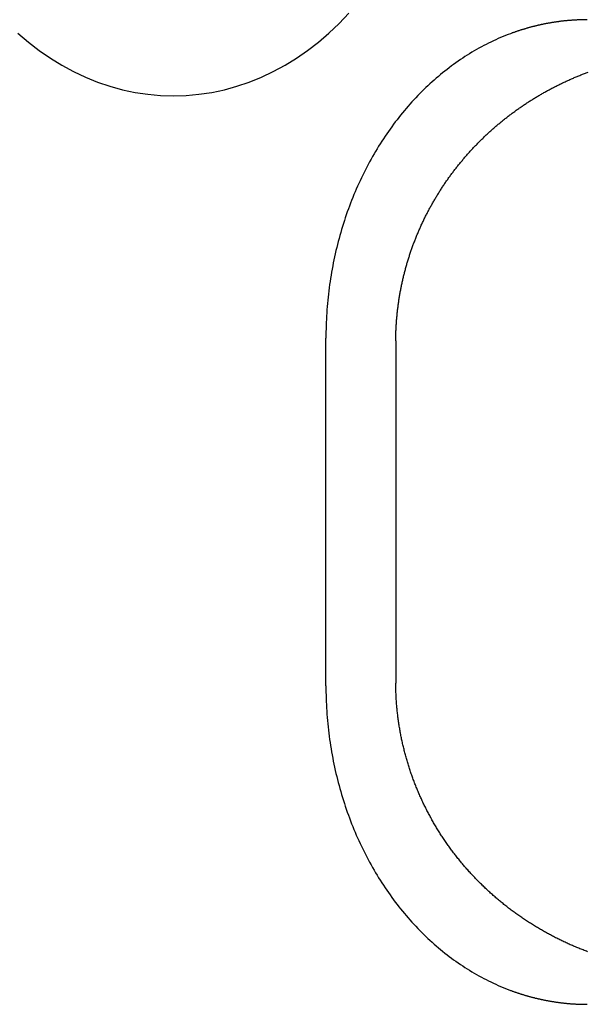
# Model space of a CAD drawing. Extents: x 637 to 3230, y 885 to 2745.
# Tile 83 of 151: x 2965 to 2975, y 1665 to 1682. Entities that reach past the tile are written whole.
import ezdxf

# ---------------------------------------------------------------- set-up
doc = ezdxf.new("R2010")
doc.units = 0
doc.layers.add('KF_GRAVIS_15_REAR', color=7, linetype='CONTINUOUS')

# ---------------------------------------------------------------- blocks, each defined once
blk = doc.blocks.new('KF_GRAVIS_15_REAR')
at = {"layer": 'KF_GRAVIS_15_REAR'}
for p, q in [((-51.23472, -583), (-51.23472, -577)), ((-50.02907, -577.10799), (-50.02907, -582.89201))]:
    blk.add_line(p, q, dxfattribs=at)
for points in [[(-56.5504, -571.731, 0), (-56.3696, -571.886, 0), (-56.1828, -572.031, 0), (-55.9904, -572.164, 0), (-55.7928, -572.285, 0), (-55.5907, -572.395, 0), (-55.3844, -572.492, 0), (-55.1744, -572.577, 0), (-54.9613, -572.649, 0), (-54.7455, -572.708, 0), (-54.5276, -572.754, 0), (-54.3082, -572.787, 0), (-54.0876, -572.807, 0), (-53.8666, -572.813, 0), (-53.6455, -572.807, 0), (-53.425, -572.787, 0), (-53.2055, -572.754, 0), (-52.9876, -572.708, 0), (-52.7719, -572.649, 0), (-52.5587, -572.577, 0), (-52.3488, -572.492, 0), (-52.1424, -572.395, 0), (-51.9403, -572.285, 0), (-51.7428, -572.164, 0), (-51.5504, -572.031, 0), (-51.3635, -571.886, 0), (-51.1827, -571.731, 0), (-51.0084, -571.565, 0), (-50.841, -571.389, 0)], [(-46.7232, -571.5, 0), (-46.7335, -571.5, 0), (-46.7437, -571.5, 0), (-46.754, -571.5, 0), (-46.7643, -571.5, 0), (-46.7746, -571.5, 0), (-46.7849, -571.501, 0), (-46.7952, -571.501, 0), (-46.8055, -571.501, 0), (-46.8158, -571.501, 0), (-46.8262, -571.501, 0), (-46.8365, -571.502, 0), (-46.8468, -571.502, 0), (-46.8572, -571.502, 0), (-46.8675, -571.503, 0), (-46.8779, -571.503, 0), (-46.8882, -571.504, 0), (-46.8986, -571.504, 0), (-46.909, -571.505, 0), (-46.9194, -571.505, 0), (-46.9298, -571.506, 0), (-46.9401, -571.506, 0), (-46.9505, -571.507, 0), (-46.9609, -571.508, 0), (-46.9714, -571.508, 0), (-46.9818, -571.509, 0), (-46.9922, -571.51, 0), (-47.0026, -571.511, 0), (-47.013, -571.511, 0), (-47.0235, -571.512, 0), (-47.0339, -571.513, 0), (-47.0443, -571.514, 0), (-47.0548, -571.515, 0), (-47.0652, -571.516, 0), (-47.0757, -571.517, 0), (-47.0861, -571.518, 0), (-47.0966, -571.519, 0), (-47.107, -571.52, 0), (-47.1175, -571.521, 0), (-47.128, -571.522, 0), (-47.1384, -571.523, 0), (-47.1489, -571.525, 0), (-47.1594, -571.526, 0), (-47.1699, -571.527, 0), (-47.1804, -571.528, 0), (-47.1908, -571.53, 0), (-47.2013, -571.531, 0), (-47.2118, -571.532, 0), (-47.2223, -571.534, 0), (-47.2328, -571.535, 0), (-47.2433, -571.537, 0), (-47.2538, -571.538, 0), (-47.2643, -571.54, 0), (-47.2748, -571.541, 0), (-47.2853, -571.543, 0), (-47.2958, -571.544, 0), (-47.3063, -571.546, 0), (-47.3168, -571.548, 0), (-47.3273, -571.549, 0), (-47.3378, -571.551, 0), (-47.3483, -571.553, 0), (-47.3588, -571.555, 0), (-47.3693, -571.557, 0), (-47.3798, -571.558, 0), (-47.3904, -571.56, 0), (-47.4009, -571.562, 0), (-47.4114, -571.564, 0), (-47.4219, -571.566, 0), (-47.4324, -571.568, 0), (-47.4429, -571.57, 0), (-47.4534, -571.572, 0), (-47.4639, -571.574, 0), (-47.4744, -571.576, 0), (-47.4849, -571.579, 0), (-47.4954, -571.581, 0), (-47.5059, -571.583, 0), (-47.5165, -571.585, 0), (-47.527, -571.588, 0), (-47.5375, -571.59, 0), (-47.548, -571.592, 0), (-47.5585, -571.595, 0), (-47.569, -571.597, 0), (-47.5795, -571.599, 0), (-47.5899, -571.602, 0), (-47.6004, -571.604, 0), (-47.6109, -571.607, 0), (-47.6214, -571.609, 0), (-47.6319, -571.612, 0), (-47.6424, -571.615, 0), (-47.6529, -571.617, 0), (-47.6633, -571.62, 0), (-47.6738, -571.623, 0), (-47.6843, -571.625, 0), (-47.6948, -571.628, 0), (-47.7052, -571.631, 0), (-47.7157, -571.634, 0), (-47.7261, -571.637, 0), (-47.7366, -571.64, 0), (-47.7471, -571.643, 0), (-47.7575, -571.645, 0), (-47.7679, -571.648, 0), (-47.7784, -571.651, 0), (-47.7888, -571.655, 0), (-47.7993, -571.658, 0), (-47.8097, -571.661, 0), (-47.8201, -571.664, 0), (-47.8305, -571.667, 0), (-47.8409, -571.67, 0), (-47.8514, -571.673, 0), (-47.8618, -571.677, 0), (-47.8722, -571.68, 0), (-47.8826, -571.683, 0), (-47.8929, -571.687, 0), (-47.9033, -571.69, 0), (-47.9137, -571.694, 0), (-47.9241, -571.697, 0), (-47.9344, -571.7, 0), (-47.9448, -571.704, 0), (-47.9552, -571.708, 0), (-47.9655, -571.711, 0), (-47.9759, -571.715, 0), (-47.9862, -571.718, 0), (-47.9965, -571.722, 0), (-48.0069, -571.726, 0), (-48.0172, -571.729, 0), (-48.0275, -571.733, 0), (-48.0378, -571.737, 0), (-48.0481, -571.741, 0)], [(-48.0481, -571.741, 0), (-48.0909, -571.757, 0), (-48.1336, -571.774, 0), (-48.1761, -571.791, 0), (-48.2185, -571.809, 0), (-48.2607, -571.827, 0), (-48.3028, -571.846, 0), (-48.3447, -571.866, 0), (-48.3865, -571.886, 0), (-48.4281, -571.906, 0), (-48.4696, -571.927, 0), (-48.5108, -571.948, 0), (-48.5519, -571.97, 0), (-48.5928, -571.992, 0), (-48.6336, -572.015, 0), (-48.6741, -572.039, 0), (-48.7144, -572.063, 0), (-48.7546, -572.087, 0), (-48.7945, -572.112, 0), (-48.8343, -572.137, 0), (-48.8738, -572.163, 0), (-48.9131, -572.189, 0), (-48.9522, -572.216, 0), (-48.9911, -572.243, 0), (-49.0298, -572.271, 0), (-49.0682, -572.299, 0), (-49.1064, -572.328, 0), (-49.1444, -572.357, 0), (-49.1821, -572.386, 0), (-49.2196, -572.417, 0), (-49.2568, -572.447, 0), (-49.2938, -572.478, 0), (-49.3306, -572.509, 0), (-49.367, -572.541, 0), (-49.4033, -572.573, 0), (-49.4392, -572.606, 0), (-49.4749, -572.639, 0), (-49.5103, -572.673, 0), (-49.5454, -572.707, 0), (-49.5803, -572.741, 0), (-49.6149, -572.776, 0), (-49.6491, -572.811, 0), (-49.6831, -572.847, 0), (-49.7169, -572.883, 0), (-49.7503, -572.92, 0), (-49.7834, -572.956, 0), (-49.8162, -572.994, 0), (-49.8487, -573.031, 0), (-49.8809, -573.07, 0), (-49.9128, -573.108, 0), (-49.9443, -573.147, 0), (-49.9756, -573.186, 0), (-50.0065, -573.226, 0), (-50.0371, -573.266, 0), (-50.0674, -573.306, 0), (-50.0973, -573.347, 0), (-50.1269, -573.388, 0), (-50.1562, -573.429, 0), (-50.1852, -573.471, 0), (-50.2138, -573.513, 0), (-50.242, -573.556, 0), (-50.2699, -573.599, 0), (-50.2974, -573.642, 0), (-50.3246, -573.685, 0), (-50.3515, -573.729, 0), (-50.378, -573.773, 0), (-50.4041, -573.818, 0), (-50.4298, -573.863, 0), (-50.4552, -573.908, 0), (-50.4803, -573.953, 0), (-50.5049, -573.999, 0), (-50.5292, -574.045, 0), (-50.5531, -574.091, 0), (-50.5766, -574.138, 0), (-50.5997, -574.185, 0), (-50.6225, -574.232, 0), (-50.6449, -574.279, 0), (-50.6669, -574.327, 0), (-50.6885, -574.375, 0), (-50.7097, -574.423, 0), (-50.7305, -574.472, 0), (-50.7509, -574.52, 0), (-50.7709, -574.569, 0), (-50.7905, -574.619, 0), (-50.8097, -574.668, 0), (-50.8285, -574.718, 0), (-50.8469, -574.768, 0), (-50.8649, -574.818, 0), (-50.8825, -574.868, 0), (-50.8997, -574.919, 0), (-50.9164, -574.969, 0), (-50.9328, -575.02, 0), (-50.9487, -575.072, 0), (-50.9642, -575.123, 0), (-50.9793, -575.174, 0), (-50.994, -575.226, 0), (-51.0082, -575.278, 0), (-51.022, -575.33, 0), (-51.0354, -575.382, 0), (-51.0484, -575.435, 0), (-51.061, -575.487, 0), (-51.0731, -575.54, 0), (-51.0848, -575.593, 0), (-51.096, -575.646, 0), (-51.1068, -575.699, 0), (-51.1172, -575.752, 0), (-51.1272, -575.806, 0), (-51.1367, -575.859, 0), (-51.1458, -575.913, 0), (-51.1544, -575.966, 0), (-51.1626, -576.02, 0), (-51.1704, -576.074, 0), (-51.1777, -576.128, 0), (-51.1846, -576.182, 0), (-51.1911, -576.236, 0), (-51.1971, -576.29, 0), (-51.2026, -576.345, 0), (-51.2078, -576.399, 0), (-51.2124, -576.454, 0), (-51.2167, -576.508, 0), (-51.2204, -576.563, 0), (-51.2238, -576.617, 0), (-51.2267, -576.672, 0), (-51.2291, -576.726, 0), (-51.2312, -576.781, 0), (-51.2327, -576.836, 0), (-51.2338, -576.891, 0), (-51.2345, -576.945, 0), (-51.2347, -577, 0)], [(-50.0289, -577.044, 0), (-50.0288, -577.027, 0), (-50.0286, -577.009, 0), (-50.0284, -576.992, 0), (-50.0281, -576.975, 0), (-50.0277, -576.958, 0), (-50.0273, -576.94, 0), (-50.0268, -576.923, 0), (-50.0262, -576.906, 0), (-50.0256, -576.888, 0), (-50.025, -576.871, 0), (-50.0242, -576.854, 0), (-50.0234, -576.836, 0), (-50.0225, -576.819, 0), (-50.0216, -576.802, 0), (-50.0206, -576.785, 0), (-50.0196, -576.767, 0), (-50.0185, -576.75, 0), (-50.0173, -576.733, 0), (-50.0161, -576.715, 0), (-50.0148, -576.698, 0), (-50.0134, -576.681, 0), (-50.012, -576.664, 0), (-50.0105, -576.646, 0), (-50.0089, -576.629, 0), (-50.0073, -576.612, 0), (-50.0057, -576.595, 0), (-50.0039, -576.577, 0), (-50.0022, -576.56, 0), (-50.0003, -576.543, 0), (-49.9984, -576.526, 0), (-49.9964, -576.509, 0), (-49.9944, -576.491, 0), (-49.9923, -576.474, 0), (-49.9901, -576.457, 0), (-49.9879, -576.44, 0), (-49.9856, -576.423, 0), (-49.9833, -576.405, 0), (-49.9809, -576.388, 0), (-49.9784, -576.371, 0), (-49.9759, -576.354, 0), (-49.9733, -576.337, 0), (-49.9706, -576.32, 0), (-49.9679, -576.303, 0), (-49.9652, -576.286, 0), (-49.9623, -576.269, 0), (-49.9594, -576.251, 0), (-49.9565, -576.234, 0), (-49.9535, -576.217, 0), (-49.9504, -576.2, 0), (-49.9473, -576.183, 0), (-49.9441, -576.166, 0), (-49.9408, -576.149, 0), (-49.9375, -576.132, 0), (-49.9341, -576.115, 0), (-49.9307, -576.098, 0), (-49.9272, -576.081, 0), (-49.9236, -576.064, 0), (-49.92, -576.047, 0), (-49.9163, -576.031, 0), (-49.9126, -576.014, 0), (-49.9088, -575.997, 0), (-49.905, -575.98, 0), (-49.901, -575.963, 0), (-49.8971, -575.946, 0), (-49.893, -575.929, 0), (-49.8889, -575.913, 0), (-49.8848, -575.896, 0), (-49.8806, -575.879, 0), (-49.8763, -575.862, 0), (-49.8719, -575.845, 0), (-49.8676, -575.829, 0), (-49.8631, -575.812, 0), (-49.8586, -575.795, 0), (-49.854, -575.779, 0), (-49.8494, -575.762, 0), (-49.8447, -575.745, 0), (-49.8399, -575.729, 0), (-49.8351, -575.712, 0), (-49.8303, -575.695, 0), (-49.8253, -575.679, 0), (-49.8203, -575.662, 0), (-49.8153, -575.646, 0), (-49.8102, -575.629, 0), (-49.805, -575.613, 0), (-49.7998, -575.596, 0), (-49.7945, -575.58, 0), (-49.7892, -575.563, 0), (-49.7838, -575.547, 0), (-49.7783, -575.53, 0), (-49.7728, -575.514, 0), (-49.7672, -575.498, 0), (-49.7616, -575.481, 0), (-49.7559, -575.465, 0), (-49.7501, -575.449, 0), (-49.7443, -575.432, 0), (-49.7385, -575.416, 0), (-49.7325, -575.4, 0), (-49.7265, -575.383, 0), (-49.7205, -575.367, 0), (-49.7144, -575.351, 0), (-49.7083, -575.335, 0), (-49.702, -575.319, 0), (-49.6958, -575.303, 0), (-49.6894, -575.287, 0), (-49.6831, -575.27, 0), (-49.6766, -575.254, 0), (-49.6701, -575.238, 0), (-49.6636, -575.222, 0), (-49.657, -575.206, 0), (-49.6503, -575.19, 0), (-49.6436, -575.175, 0), (-49.6368, -575.159, 0), (-49.63, -575.143, 0), (-49.6231, -575.127, 0), (-49.6161, -575.111, 0), (-49.6091, -575.095, 0), (-49.6021, -575.079, 0), (-49.595, -575.064, 0), (-49.5878, -575.048, 0), (-49.5806, -575.032, 0), (-49.5733, -575.017, 0), (-49.566, -575.001, 0), (-49.5586, -574.985, 0), (-49.5512, -574.97, 0), (-49.5437, -574.954, 0), (-49.5361, -574.939, 0), (-49.5285, -574.923, 0), (-49.5209, -574.908, 0), (-49.5132, -574.892, 0), (-49.5054, -574.877, 0), (-49.4976, -574.861, 0), (-49.4897, -574.846, 0), (-49.4818, -574.831, 0), (-49.4738, -574.815, 0), (-49.4658, -574.8, 0), (-49.4577, -574.785, 0), (-49.4495, -574.769, 0), (-49.4414, -574.754, 0), (-49.4331, -574.739, 0), (-49.4248, -574.724, 0), (-49.4165, -574.709, 0), (-49.4081, -574.694, 0), (-49.3996, -574.679, 0), (-49.3911, -574.664, 0), (-49.3825, -574.649, 0), (-49.3739, -574.634, 0), (-49.3653, -574.619, 0), (-49.3566, -574.604, 0), (-49.3478, -574.589, 0), (-49.339, -574.574, 0), (-49.3301, -574.559, 0), (-49.3212, -574.544, 0), (-49.3122, -574.53, 0), (-49.3032, -574.515, 0), (-49.2941, -574.5, 0), (-49.285, -574.486, 0), (-49.2758, -574.471, 0), (-49.2666, -574.456, 0), (-49.2573, -574.442, 0), (-49.248, -574.427, 0), (-49.2386, -574.413, 0), (-49.2292, -574.398, 0), (-49.2197, -574.384, 0), (-49.2102, -574.369, 0), (-49.2006, -574.355, 0), (-49.191, -574.341, 0), (-49.1814, -574.326, 0), (-49.1716, -574.312, 0), (-49.1619, -574.298, 0), (-49.152, -574.284, 0), (-49.1422, -574.27, 0), (-49.1323, -574.256, 0), (-49.1223, -574.241, 0), (-49.1123, -574.227, 0), (-49.1022, -574.213, 0), (-49.0921, -574.199, 0), (-49.0819, -574.185, 0), (-49.0717, -574.172, 0), (-49.0615, -574.158, 0), (-49.0512, -574.144, 0), (-49.0408, -574.13, 0), (-49.0304, -574.116, 0), (-49.02, -574.103, 0), (-49.0095, -574.089, 0), (-48.9989, -574.075, 0), (-48.9883, -574.062, 0), (-48.9777, -574.048, 0), (-48.967, -574.035, 0), (-48.9563, -574.021, 0), (-48.9455, -574.008, 0), (-48.9347, -573.994, 0), (-48.9238, -573.981, 0), (-48.9129, -573.967, 0), (-48.902, -573.954, 0), (-48.891, -573.941, 0), (-48.8799, -573.928, 0), (-48.8688, -573.914, 0), (-48.8577, -573.901, 0), (-48.8465, -573.888, 0), (-48.8353, -573.875, 0), (-48.824, -573.862, 0), (-48.8127, -573.849, 0), (-48.8014, -573.836, 0), (-48.79, -573.823, 0), (-48.7785, -573.81, 0), (-48.767, -573.797, 0), (-48.7555, -573.785, 0), (-48.7439, -573.772, 0), (-48.7323, -573.759, 0), (-48.7206, -573.746, 0), (-48.7089, -573.734, 0), (-48.6972, -573.721, 0), (-48.6854, -573.709, 0), (-48.6736, -573.696, 0), (-48.6617, -573.684, 0), (-48.6498, -573.671, 0), (-48.6378, -573.659, 0), (-48.6258, -573.646, 0), (-48.6138, -573.634, 0), (-48.6017, -573.622, 0), (-48.5896, -573.61, 0), (-48.5774, -573.597, 0), (-48.5652, -573.585, 0), (-48.553, -573.573, 0), (-48.5407, -573.561, 0), (-48.5283, -573.549, 0), (-48.516, -573.537, 0), (-48.5036, -573.525, 0), (-48.4911, -573.513, 0), (-48.4786, -573.501, 0), (-48.4661, -573.49, 0), (-48.4535, -573.478, 0), (-48.4409, -573.466, 0), (-48.4283, -573.454, 0), (-48.4156, -573.443, 0), (-48.4029, -573.431, 0), (-48.3901, -573.42, 0), (-48.3773, -573.408, 0), (-48.3645, -573.397, 0), (-48.3516, -573.385, 0), (-48.3387, -573.374, 0), (-48.3258, -573.362, 0), (-48.3128, -573.351, 0), (-48.2997, -573.34, 0), (-48.2867, -573.329, 0), (-48.2736, -573.317, 0), (-48.2604, -573.306, 0), (-48.2473, -573.295, 0), (-48.234, -573.284, 0), (-48.2208, -573.273, 0), (-48.2075, -573.262, 0), (-48.1942, -573.251, 0), (-48.1808, -573.241, 0), (-48.1674, -573.23, 0), (-48.154, -573.219, 0), (-48.1406, -573.208, 0), (-48.1271, -573.198, 0), (-48.1135, -573.187, 0), (-48.0999, -573.176, 0), (-48.0863, -573.166, 0), (-48.0727, -573.155, 0), (-48.059, -573.145, 0), (-48.0453, -573.135, 0), (-48.0316, -573.124, 0), (-48.0178, -573.114, 0), (-48.004, -573.104, 0), (-47.9901, -573.094, 0), (-47.9763, -573.083, 0), (-47.9623, -573.073, 0), (-47.9484, -573.063, 0), (-47.9344, -573.053, 0), (-47.9204, -573.043, 0), (-47.9064, -573.033, 0), (-47.8923, -573.024, 0), (-47.8782, -573.014, 0), (-47.864, -573.004, 0), (-47.8498, -572.994, 0), (-47.8356, -572.985, 0), (-47.8214, -572.975, 0), (-47.8071, -572.965, 0), (-47.7928, -572.956, 0), (-47.7785, -572.946, 0), (-47.7641, -572.937, 0), (-47.7497, -572.927, 0), (-47.7353, -572.918, 0), (-47.7209, -572.909, 0), (-47.7064, -572.9, 0), (-47.6919, -572.89, 0), (-47.6773, -572.881, 0), (-47.6627, -572.872, 0), (-47.6481, -572.863, 0), (-47.6335, -572.854, 0), (-47.6188, -572.845, 0), (-47.6041, -572.836, 0), (-47.5894, -572.827, 0), (-47.5747, -572.819, 0), (-47.5599, -572.81, 0), (-47.5451, -572.801, 0), (-47.5302, -572.792, 0), (-47.5154, -572.784, 0), (-47.5005, -572.775, 0), (-47.4855, -572.767, 0), (-47.4706, -572.758, 0), (-47.4556, -572.75, 0), (-47.4406, -572.741, 0), (-47.4256, -572.733, 0), (-47.4105, -572.725, 0), (-47.3954, -572.717, 0), (-47.3803, -572.708, 0), (-47.3652, -572.7, 0), (-47.35, -572.692, 0), (-47.3348, -572.684, 0), (-47.3196, -572.676, 0), (-47.3044, -572.668, 0), (-47.2891, -572.661, 0), (-47.2738, -572.653, 0), (-47.2585, -572.645, 0), (-47.2432, -572.637, 0), (-47.2278, -572.63, 0), (-47.2124, -572.622, 0), (-47.197, -572.614, 0), (-47.1815, -572.607, 0), (-47.1661, -572.599, 0), (-47.1506, -572.592, 0), (-47.1351, -572.585, 0), (-47.1195, -572.577, 0), (-47.104, -572.57, 0), (-47.0884, -572.563, 0), (-47.0728, -572.556, 0), (-47.0572, -572.549, 0), (-47.0415, -572.542, 0), (-47.0258, -572.534, 0), (-47.0101, -572.528, 0), (-46.9944, -572.521, 0), (-46.9787, -572.514, 0), (-46.9629, -572.507, 0), (-46.9471, -572.5, 0), (-46.9313, -572.494, 0), (-46.9155, -572.487, 0), (-46.8996, -572.48, 0), (-46.8838, -572.474, 0), (-46.8679, -572.467, 0), (-46.852, -572.461, 0), (-46.836, -572.454, 0), (-46.8201, -572.448, 0), (-46.8041, -572.442, 0), (-46.7881, -572.436, 0), (-46.7721, -572.429, 0), (-46.7561, -572.423, 0), (-46.74, -572.417, 0), (-46.7239, -572.411, 0), (-46.7078, -572.405, 0)], [(-50.0289, -577.044, 0), (-50.0289, -577.045, 0), (-50.0289, -577.045, 0), (-50.0289, -577.046, 0), (-50.0289, -577.046, 0), (-50.0289, -577.047, 0), (-50.0289, -577.047, 0), (-50.0289, -577.048, 0), (-50.0289, -577.048, 0), (-50.0289, -577.049, 0), (-50.0289, -577.049, 0), (-50.0289, -577.05, 0), (-50.0289, -577.05, 0), (-50.0289, -577.051, 0), (-50.0289, -577.051, 0), (-50.029, -577.052, 0), (-50.029, -577.052, 0), (-50.029, -577.053, 0), (-50.029, -577.053, 0), (-50.029, -577.054, 0), (-50.029, -577.054, 0), (-50.029, -577.055, 0), (-50.029, -577.055, 0), (-50.029, -577.056, 0), (-50.029, -577.056, 0), (-50.029, -577.057, 0), (-50.029, -577.057, 0), (-50.029, -577.058, 0), (-50.029, -577.058, 0), (-50.029, -577.059, 0), (-50.029, -577.059, 0), (-50.029, -577.06, 0), (-50.029, -577.06, 0), (-50.029, -577.061, 0), (-50.029, -577.061, 0), (-50.029, -577.062, 0), (-50.029, -577.062, 0), (-50.029, -577.063, 0), (-50.029, -577.063, 0), (-50.029, -577.064, 0), (-50.029, -577.064, 0), (-50.029, -577.065, 0), (-50.029, -577.065, 0), (-50.029, -577.066, 0), (-50.029, -577.066, 0), (-50.029, -577.067, 0), (-50.029, -577.067, 0), (-50.029, -577.068, 0), (-50.029, -577.068, 0), (-50.029, -577.069, 0), (-50.029, -577.069, 0), (-50.029, -577.07, 0), (-50.029, -577.07, 0), (-50.029, -577.071, 0), (-50.029, -577.071, 0), (-50.029, -577.072, 0), (-50.029, -577.072, 0), (-50.029, -577.073, 0), (-50.029, -577.073, 0), (-50.029, -577.074, 0), (-50.029, -577.074, 0), (-50.029, -577.075, 0), (-50.029, -577.075, 0), (-50.029, -577.076, 0), (-50.029, -577.076, 0), (-50.029, -577.077, 0), (-50.029, -577.077, 0), (-50.029, -577.078, 0), (-50.029, -577.078, 0), (-50.029, -577.079, 0), (-50.029, -577.079, 0), (-50.029, -577.08, 0), (-50.029, -577.08, 0), (-50.029, -577.081, 0), (-50.029, -577.081, 0), (-50.029, -577.082, 0), (-50.029, -577.082, 0), (-50.029, -577.083, 0), (-50.029, -577.083, 0), (-50.029, -577.084, 0), (-50.029, -577.084, 0), (-50.029, -577.085, 0), (-50.0291, -577.085, 0), (-50.0291, -577.086, 0), (-50.0291, -577.086, 0), (-50.0291, -577.087, 0), (-50.0291, -577.087, 0), (-50.0291, -577.088, 0), (-50.0291, -577.088, 0), (-50.0291, -577.089, 0), (-50.0291, -577.089, 0), (-50.0291, -577.09, 0), (-50.0291, -577.09, 0), (-50.0291, -577.091, 0), (-50.0291, -577.091, 0), (-50.0291, -577.092, 0), (-50.0291, -577.092, 0), (-50.0291, -577.093, 0), (-50.0291, -577.093, 0), (-50.0291, -577.094, 0), (-50.0291, -577.094, 0), (-50.0291, -577.095, 0), (-50.0291, -577.095, 0), (-50.0291, -577.096, 0), (-50.0291, -577.096, 0), (-50.0291, -577.097, 0), (-50.0291, -577.097, 0), (-50.0291, -577.098, 0), (-50.0291, -577.098, 0), (-50.0291, -577.099, 0), (-50.0291, -577.099, 0), (-50.0291, -577.1, 0), (-50.0291, -577.1, 0), (-50.0291, -577.101, 0), (-50.0291, -577.101, 0), (-50.0291, -577.102, 0), (-50.0291, -577.102, 0), (-50.0291, -577.103, 0), (-50.0291, -577.103, 0), (-50.0291, -577.104, 0), (-50.0291, -577.104, 0), (-50.0291, -577.105, 0), (-50.0291, -577.105, 0), (-50.0291, -577.105, 0), (-50.0291, -577.106, 0), (-50.0291, -577.106, 0), (-50.0291, -577.107, 0), (-50.0291, -577.107, 0), (-50.0291, -577.108, 0)], [(-50.0291, -582.892, 0), (-50.0291, -582.893, 0), (-50.0291, -582.893, 0), (-50.0291, -582.894, 0), (-50.0291, -582.894, 0), (-50.0291, -582.895, 0), (-50.0291, -582.895, 0), (-50.0291, -582.895, 0), (-50.0291, -582.896, 0), (-50.0291, -582.896, 0), (-50.0291, -582.897, 0), (-50.0291, -582.897, 0), (-50.0291, -582.898, 0), (-50.0291, -582.898, 0), (-50.0291, -582.899, 0), (-50.0291, -582.899, 0), (-50.0291, -582.9, 0), (-50.0291, -582.9, 0), (-50.0291, -582.901, 0), (-50.0291, -582.901, 0), (-50.0291, -582.902, 0), (-50.0291, -582.902, 0), (-50.0291, -582.903, 0), (-50.0291, -582.903, 0), (-50.0291, -582.904, 0), (-50.0291, -582.904, 0), (-50.0291, -582.905, 0), (-50.0291, -582.905, 0), (-50.0291, -582.906, 0), (-50.0291, -582.906, 0), (-50.0291, -582.907, 0), (-50.0291, -582.907, 0), (-50.0291, -582.908, 0), (-50.0291, -582.908, 0), (-50.0291, -582.909, 0), (-50.0291, -582.909, 0), (-50.0291, -582.91, 0), (-50.0291, -582.91, 0), (-50.0291, -582.911, 0), (-50.0291, -582.911, 0), (-50.0291, -582.912, 0), (-50.0291, -582.912, 0), (-50.0291, -582.913, 0), (-50.0291, -582.913, 0), (-50.0291, -582.914, 0), (-50.0291, -582.914, 0), (-50.0291, -582.915, 0), (-50.029, -582.915, 0), (-50.029, -582.916, 0), (-50.029, -582.916, 0), (-50.029, -582.917, 0), (-50.029, -582.917, 0), (-50.029, -582.918, 0), (-50.029, -582.918, 0), (-50.029, -582.919, 0), (-50.029, -582.919, 0), (-50.029, -582.92, 0), (-50.029, -582.92, 0), (-50.029, -582.921, 0), (-50.029, -582.921, 0), (-50.029, -582.922, 0), (-50.029, -582.922, 0), (-50.029, -582.923, 0), (-50.029, -582.923, 0), (-50.029, -582.924, 0), (-50.029, -582.924, 0), (-50.029, -582.925, 0), (-50.029, -582.925, 0), (-50.029, -582.926, 0), (-50.029, -582.926, 0), (-50.029, -582.927, 0), (-50.029, -582.927, 0), (-50.029, -582.928, 0), (-50.029, -582.928, 0), (-50.029, -582.929, 0), (-50.029, -582.929, 0), (-50.029, -582.93, 0), (-50.029, -582.93, 0), (-50.029, -582.931, 0), (-50.029, -582.931, 0), (-50.029, -582.932, 0), (-50.029, -582.932, 0), (-50.029, -582.933, 0), (-50.029, -582.933, 0), (-50.029, -582.934, 0), (-50.029, -582.934, 0), (-50.029, -582.935, 0), (-50.029, -582.935, 0), (-50.029, -582.936, 0), (-50.029, -582.936, 0), (-50.029, -582.937, 0), (-50.029, -582.937, 0), (-50.029, -582.938, 0), (-50.029, -582.938, 0), (-50.029, -582.939, 0), (-50.029, -582.939, 0), (-50.029, -582.94, 0), (-50.029, -582.94, 0), (-50.029, -582.941, 0), (-50.029, -582.941, 0), (-50.029, -582.942, 0), (-50.029, -582.942, 0), (-50.029, -582.943, 0), (-50.029, -582.943, 0), (-50.029, -582.944, 0), (-50.029, -582.944, 0), (-50.029, -582.945, 0), (-50.029, -582.945, 0), (-50.029, -582.946, 0), (-50.029, -582.946, 0), (-50.029, -582.947, 0), (-50.029, -582.947, 0), (-50.029, -582.948, 0), (-50.029, -582.948, 0), (-50.0289, -582.949, 0), (-50.0289, -582.949, 0), (-50.0289, -582.95, 0), (-50.0289, -582.95, 0), (-50.0289, -582.951, 0), (-50.0289, -582.951, 0), (-50.0289, -582.952, 0), (-50.0289, -582.952, 0), (-50.0289, -582.953, 0), (-50.0289, -582.953, 0), (-50.0289, -582.954, 0), (-50.0289, -582.954, 0), (-50.0289, -582.955, 0), (-50.0289, -582.955, 0), (-50.0289, -582.956, 0)], [(-51.2347, -583, 0), (-51.2345, -583.055, 0), (-51.2338, -583.109, 0), (-51.2327, -583.164, 0), (-51.2312, -583.219, 0), (-51.2291, -583.274, 0), (-51.2267, -583.328, 0), (-51.2238, -583.383, 0), (-51.2204, -583.437, 0), (-51.2167, -583.492, 0), (-51.2124, -583.546, 0), (-51.2078, -583.601, 0), (-51.2026, -583.655, 0), (-51.1971, -583.71, 0), (-51.1911, -583.764, 0), (-51.1846, -583.818, 0), (-51.1777, -583.872, 0), (-51.1704, -583.926, 0), (-51.1626, -583.98, 0), (-51.1544, -584.034, 0), (-51.1458, -584.087, 0), (-51.1367, -584.141, 0), (-51.1272, -584.194, 0), (-51.1172, -584.248, 0), (-51.1068, -584.301, 0), (-51.096, -584.354, 0), (-51.0848, -584.407, 0), (-51.0731, -584.46, 0), (-51.061, -584.513, 0), (-51.0484, -584.565, 0), (-51.0354, -584.618, 0), (-51.022, -584.67, 0), (-51.0082, -584.722, 0), (-50.994, -584.774, 0), (-50.9793, -584.826, 0), (-50.9642, -584.877, 0), (-50.9487, -584.928, 0), (-50.9328, -584.98, 0), (-50.9164, -585.031, 0), (-50.8997, -585.081, 0), (-50.8825, -585.132, 0), (-50.8649, -585.182, 0), (-50.8469, -585.232, 0), (-50.8285, -585.282, 0), (-50.8097, -585.332, 0), (-50.7905, -585.381, 0), (-50.7709, -585.431, 0), (-50.7509, -585.48, 0), (-50.7305, -585.528, 0), (-50.7097, -585.577, 0), (-50.6885, -585.625, 0), (-50.6669, -585.673, 0), (-50.6449, -585.721, 0), (-50.6225, -585.768, 0), (-50.5997, -585.815, 0), (-50.5766, -585.862, 0), (-50.5531, -585.909, 0), (-50.5292, -585.955, 0), (-50.5049, -586.001, 0), (-50.4803, -586.047, 0), (-50.4552, -586.092, 0), (-50.4298, -586.137, 0), (-50.4041, -586.182, 0), (-50.378, -586.227, 0), (-50.3515, -586.271, 0), (-50.3246, -586.315, 0), (-50.2974, -586.358, 0), (-50.2699, -586.401, 0), (-50.242, -586.444, 0), (-50.2138, -586.487, 0), (-50.1852, -586.529, 0), (-50.1562, -586.571, 0), (-50.1269, -586.612, 0), (-50.0973, -586.653, 0), (-50.0674, -586.694, 0), (-50.0371, -586.734, 0), (-50.0065, -586.774, 0), (-49.9756, -586.814, 0), (-49.9443, -586.853, 0), (-49.9128, -586.892, 0), (-49.8809, -586.93, 0), (-49.8487, -586.969, 0), (-49.8162, -587.006, 0), (-49.7834, -587.044, 0), (-49.7503, -587.08, 0), (-49.7169, -587.117, 0), (-49.6831, -587.153, 0), (-49.6491, -587.189, 0), (-49.6149, -587.224, 0), (-49.5803, -587.259, 0), (-49.5454, -587.293, 0), (-49.5103, -587.327, 0), (-49.4749, -587.361, 0), (-49.4392, -587.394, 0), (-49.4033, -587.427, 0), (-49.367, -587.459, 0), (-49.3306, -587.491, 0), (-49.2938, -587.522, 0), (-49.2568, -587.553, 0), (-49.2196, -587.583, 0), (-49.1821, -587.614, 0), (-49.1444, -587.643, 0), (-49.1064, -587.672, 0), (-49.0682, -587.701, 0), (-49.0298, -587.729, 0), (-48.9911, -587.757, 0), (-48.9522, -587.784, 0), (-48.9131, -587.811, 0), (-48.8738, -587.837, 0), (-48.8343, -587.863, 0), (-48.7945, -587.888, 0), (-48.7546, -587.913, 0), (-48.7144, -587.937, 0), (-48.6741, -587.961, 0), (-48.6336, -587.985, 0), (-48.5928, -588.008, 0), (-48.5519, -588.03, 0), (-48.5108, -588.052, 0), (-48.4696, -588.073, 0), (-48.4281, -588.094, 0), (-48.3865, -588.114, 0), (-48.3447, -588.134, 0), (-48.3028, -588.154, 0), (-48.2607, -588.173, 0), (-48.2185, -588.191, 0), (-48.1761, -588.209, 0), (-48.1336, -588.226, 0), (-48.0909, -588.243, 0), (-48.0481, -588.259, 0)], [(-46.7191, -587.591, 0), (-46.7379, -587.584, 0), (-46.7566, -587.576, 0), (-46.7754, -587.569, 0), (-46.794, -587.562, 0), (-46.8127, -587.555, 0), (-46.8313, -587.547, 0), (-46.8499, -587.54, 0), (-46.8685, -587.532, 0), (-46.887, -587.525, 0), (-46.9056, -587.517, 0), (-46.924, -587.51, 0), (-46.9425, -587.502, 0), (-46.9609, -587.494, 0), (-46.9793, -587.486, 0), (-46.9977, -587.478, 0), (-47.016, -587.47, 0), (-47.0343, -587.462, 0), (-47.0526, -587.453, 0), (-47.0709, -587.445, 0), (-47.0891, -587.437, 0), (-47.1073, -587.428, 0), (-47.1254, -587.42, 0), (-47.1435, -587.411, 0), (-47.1616, -587.403, 0), (-47.1797, -587.394, 0), (-47.1977, -587.385, 0), (-47.2157, -587.376, 0), (-47.2337, -587.368, 0), (-47.2516, -587.359, 0), (-47.2695, -587.35, 0), (-47.2873, -587.34, 0), (-47.3051, -587.331, 0), (-47.3229, -587.322, 0), (-47.3407, -587.313, 0), (-47.3584, -587.303, 0), (-47.3761, -587.294, 0), (-47.3937, -587.284, 0), (-47.4113, -587.275, 0), (-47.4289, -587.265, 0), (-47.4464, -587.255, 0), (-47.4639, -587.246, 0), (-47.4814, -587.236, 0), (-47.4988, -587.226, 0), (-47.5162, -587.216, 0), (-47.5335, -587.206, 0), (-47.5508, -587.196, 0), (-47.5681, -587.185, 0), (-47.5853, -587.175, 0), (-47.6025, -587.165, 0), (-47.6197, -587.154, 0), (-47.6368, -587.144, 0), (-47.6538, -587.133, 0), (-47.6709, -587.123, 0), (-47.6879, -587.112, 0), (-47.7048, -587.101, 0), (-47.7217, -587.091, 0), (-47.7386, -587.08, 0), (-47.7554, -587.069, 0), (-47.7722, -587.058, 0), (-47.7889, -587.047, 0), (-47.8056, -587.036, 0), (-47.8223, -587.025, 0), (-47.8389, -587.013, 0), (-47.8555, -587.002, 0), (-47.872, -586.991, 0), (-47.8885, -586.979, 0), (-47.9049, -586.968, 0), (-47.9213, -586.956, 0), (-47.9377, -586.944, 0), (-47.954, -586.933, 0), (-47.9702, -586.921, 0), (-47.9864, -586.909, 0), (-48.0026, -586.897, 0), (-48.0187, -586.885, 0), (-48.0348, -586.873, 0), (-48.0508, -586.861, 0), (-48.0668, -586.849, 0), (-48.0827, -586.837, 0), (-48.0986, -586.825, 0), (-48.1145, -586.812, 0), (-48.1303, -586.8, 0), (-48.146, -586.787, 0), (-48.1617, -586.775, 0), (-48.1773, -586.762, 0), (-48.1929, -586.75, 0), (-48.2085, -586.737, 0), (-48.224, -586.724, 0), (-48.2394, -586.711, 0), (-48.2548, -586.698, 0), (-48.2702, -586.685, 0), (-48.2855, -586.672, 0), (-48.3007, -586.659, 0), (-48.3159, -586.646, 0), (-48.3311, -586.633, 0), (-48.3462, -586.62, 0), (-48.3612, -586.606, 0), (-48.3762, -586.593, 0), (-48.3911, -586.58, 0), (-48.406, -586.566, 0), (-48.4209, -586.553, 0), (-48.4356, -586.539, 0), (-48.4504, -586.525, 0), (-48.465, -586.512, 0), (-48.4797, -586.498, 0), (-48.4942, -586.484, 0), (-48.5087, -586.47, 0), (-48.5232, -586.456, 0), (-48.5376, -586.442, 0), (-48.5519, -586.428, 0), (-48.5662, -586.414, 0), (-48.5805, -586.4, 0), (-48.5946, -586.385, 0), (-48.6088, -586.371, 0), (-48.6228, -586.357, 0), (-48.6369, -586.342, 0), (-48.6508, -586.328, 0), (-48.6647, -586.313, 0), (-48.6785, -586.299, 0), (-48.6923, -586.284, 0), (-48.7061, -586.269, 0), (-48.7197, -586.255, 0), (-48.7333, -586.24, 0), (-48.7469, -586.225, 0), (-48.7604, -586.21, 0), (-48.7738, -586.195, 0), (-48.7872, -586.18, 0), (-48.8005, -586.165, 0), (-48.8138, -586.15, 0), (-48.8269, -586.135, 0), (-48.8401, -586.119, 0), (-48.8532, -586.104, 0), (-48.8662, -586.089, 0), (-48.8791, -586.073, 0), (-48.892, -586.058, 0), (-48.9048, -586.042, 0), (-48.9176, -586.027, 0), (-48.9303, -586.011, 0), (-48.943, -585.996, 0), (-48.9555, -585.98, 0), (-48.9681, -585.964, 0), (-48.9805, -585.948, 0), (-48.9929, -585.933, 0), (-49.0052, -585.917, 0), (-49.0175, -585.901, 0), (-49.0297, -585.885, 0), (-49.0418, -585.869, 0), (-49.0539, -585.852, 0), (-49.0659, -585.836, 0), (-49.0779, -585.82, 0), (-49.0897, -585.804, 0), (-49.1015, -585.788, 0), (-49.1133, -585.771, 0), (-49.125, -585.755, 0), (-49.1366, -585.738, 0), (-49.1481, -585.722, 0), (-49.1596, -585.705, 0), (-49.171, -585.689, 0), (-49.1824, -585.672, 0), (-49.1936, -585.655, 0), (-49.2049, -585.639, 0), (-49.216, -585.622, 0), (-49.2271, -585.605, 0), (-49.2381, -585.588, 0), (-49.249, -585.571, 0), (-49.2599, -585.554, 0), (-49.2707, -585.537, 0), (-49.2814, -585.52, 0), (-49.2921, -585.503, 0), (-49.3027, -585.486, 0), (-49.3132, -585.469, 0), (-49.3237, -585.452, 0), (-49.3341, -585.434, 0), (-49.3444, -585.417, 0), (-49.3546, -585.4, 0), (-49.3648, -585.382, 0), (-49.3749, -585.365, 0), (-49.3849, -585.347, 0), (-49.3949, -585.33, 0), (-49.4048, -585.312, 0), (-49.4146, -585.295, 0), (-49.4244, -585.277, 0), (-49.4341, -585.259, 0), (-49.4437, -585.241, 0), (-49.4532, -585.224, 0), (-49.4627, -585.206, 0), (-49.4721, -585.188, 0), (-49.4814, -585.17, 0), (-49.4906, -585.152, 0), (-49.4998, -585.134, 0), (-49.5089, -585.116, 0), (-49.5179, -585.098, 0), (-49.5269, -585.08, 0), (-49.5358, -585.062, 0), (-49.5446, -585.044, 0), (-49.5533, -585.026, 0), (-49.562, -585.008, 0), (-49.5705, -584.989, 0), (-49.5791, -584.971, 0), (-49.5875, -584.953, 0), (-49.5959, -584.934, 0), (-49.6041, -584.916, 0), (-49.6123, -584.898, 0), (-49.6205, -584.879, 0), (-49.6285, -584.861, 0), (-49.6365, -584.842, 0), (-49.6444, -584.823, 0), (-49.6523, -584.805, 0), (-49.66, -584.786, 0), (-49.6677, -584.768, 0), (-49.6753, -584.749, 0), (-49.6828, -584.73, 0), (-49.6903, -584.711, 0), (-49.6976, -584.693, 0), (-49.7049, -584.674, 0), (-49.7121, -584.655, 0), (-49.7193, -584.636, 0), (-49.7263, -584.617, 0), (-49.7333, -584.598, 0), (-49.7402, -584.579, 0), (-49.747, -584.56, 0), (-49.7538, -584.541, 0), (-49.7604, -584.522, 0), (-49.767, -584.503, 0), (-49.7735, -584.484, 0), (-49.78, -584.465, 0), (-49.7863, -584.446, 0), (-49.7926, -584.426, 0), (-49.7987, -584.407, 0), (-49.8049, -584.388, 0), (-49.8109, -584.369, 0), (-49.8168, -584.349, 0), (-49.8227, -584.33, 0), (-49.8285, -584.311, 0), (-49.8342, -584.291, 0), (-49.8398, -584.272, 0), (-49.8453, -584.253, 0), (-49.8508, -584.233, 0), (-49.8562, -584.214, 0), (-49.8615, -584.194, 0), (-49.8667, -584.175, 0), (-49.8718, -584.155, 0), (-49.8769, -584.135, 0), (-49.8819, -584.116, 0), (-49.8867, -584.096, 0), (-49.8916, -584.077, 0), (-49.8963, -584.057, 0), (-49.9009, -584.037, 0), (-49.9055, -584.018, 0), (-49.91, -583.998, 0), (-49.9144, -583.978, 0), (-49.9187, -583.959, 0), (-49.923, -583.939, 0), (-49.9271, -583.919, 0), (-49.9312, -583.899, 0), (-49.9352, -583.879, 0), (-49.9391, -583.86, 0), (-49.9429, -583.84, 0), (-49.9467, -583.82, 0), (-49.9503, -583.8, 0), (-49.9539, -583.78, 0), (-49.9574, -583.76, 0), (-49.9608, -583.74, 0), (-49.9642, -583.72, 0), (-49.9674, -583.7, 0), (-49.9706, -583.68, 0), (-49.9737, -583.661, 0), (-49.9767, -583.641, 0), (-49.9796, -583.621, 0), (-49.9824, -583.601, 0), (-49.9852, -583.58, 0), (-49.9879, -583.56, 0), (-49.9904, -583.54, 0), (-49.9929, -583.52, 0), (-49.9954, -583.5, 0), (-49.9977, -583.48, 0), (-50, -583.46, 0), (-50.0021, -583.44, 0), (-50.0042, -583.42, 0), (-50.0062, -583.4, 0), (-50.0081, -583.38, 0), (-50.01, -583.36, 0), (-50.0117, -583.339, 0), (-50.0134, -583.319, 0), (-50.015, -583.299, 0), (-50.0165, -583.279, 0), (-50.0179, -583.259, 0), (-50.0192, -583.239, 0), (-50.0205, -583.218, 0), (-50.0216, -583.198, 0), (-50.0227, -583.178, 0), (-50.0237, -583.158, 0), (-50.0246, -583.138, 0), (-50.0254, -583.118, 0), (-50.0261, -583.097, 0), (-50.0268, -583.077, 0), (-50.0274, -583.057, 0), (-50.0278, -583.037, 0), (-50.0282, -583.017, 0), (-50.0285, -582.996, 0), (-50.0288, -582.976, 0), (-50.0289, -582.956, 0)], [(-48.0481, -588.259, 0), (-48.0378, -588.263, 0), (-48.0275, -588.267, 0), (-48.0172, -588.271, 0), (-48.0069, -588.274, 0), (-47.9965, -588.278, 0), (-47.9862, -588.282, 0), (-47.9759, -588.285, 0), (-47.9655, -588.289, 0), (-47.9552, -588.292, 0), (-47.9448, -588.296, 0), (-47.9345, -588.3, 0), (-47.9241, -588.303, 0), (-47.9137, -588.306, 0), (-47.9033, -588.31, 0), (-47.8929, -588.313, 0), (-47.8826, -588.317, 0), (-47.8722, -588.32, 0), (-47.8618, -588.323, 0), (-47.8514, -588.327, 0), (-47.8409, -588.33, 0), (-47.8305, -588.333, 0), (-47.8201, -588.336, 0), (-47.8097, -588.339, 0), (-47.7993, -588.342, 0), (-47.7888, -588.345, 0), (-47.7784, -588.349, 0), (-47.7679, -588.352, 0), (-47.7575, -588.355, 0), (-47.7471, -588.357, 0), (-47.7366, -588.36, 0), (-47.7261, -588.363, 0), (-47.7157, -588.366, 0), (-47.7052, -588.369, 0), (-47.6948, -588.372, 0), (-47.6843, -588.375, 0), (-47.6738, -588.377, 0), (-47.6633, -588.38, 0), (-47.6529, -588.383, 0), (-47.6424, -588.385, 0), (-47.6319, -588.388, 0), (-47.6214, -588.391, 0), (-47.6109, -588.393, 0), (-47.6004, -588.396, 0), (-47.5899, -588.398, 0), (-47.5795, -588.401, 0), (-47.569, -588.403, 0), (-47.5585, -588.405, 0), (-47.548, -588.408, 0), (-47.5375, -588.41, 0), (-47.527, -588.412, 0), (-47.5165, -588.415, 0), (-47.5059, -588.417, 0), (-47.4954, -588.419, 0), (-47.4849, -588.421, 0), (-47.4744, -588.424, 0), (-47.4639, -588.426, 0), (-47.4534, -588.428, 0), (-47.4429, -588.43, 0), (-47.4324, -588.432, 0), (-47.4219, -588.434, 0), (-47.4114, -588.436, 0), (-47.4009, -588.438, 0), (-47.3904, -588.44, 0), (-47.3798, -588.442, 0), (-47.3693, -588.443, 0), (-47.3588, -588.445, 0), (-47.3483, -588.447, 0), (-47.3378, -588.449, 0), (-47.3273, -588.451, 0), (-47.3168, -588.452, 0), (-47.3063, -588.454, 0), (-47.2958, -588.456, 0), (-47.2853, -588.457, 0), (-47.2748, -588.459, 0), (-47.2643, -588.46, 0), (-47.2538, -588.462, 0), (-47.2433, -588.463, 0), (-47.2328, -588.465, 0), (-47.2223, -588.466, 0), (-47.2118, -588.468, 0), (-47.2013, -588.469, 0), (-47.1908, -588.47, 0), (-47.1804, -588.472, 0), (-47.1699, -588.473, 0), (-47.1594, -588.474, 0), (-47.1489, -588.475, 0), (-47.1384, -588.477, 0), (-47.128, -588.478, 0), (-47.1175, -588.479, 0), (-47.107, -588.48, 0), (-47.0966, -588.481, 0), (-47.0861, -588.482, 0), (-47.0757, -588.483, 0), (-47.0652, -588.484, 0), (-47.0548, -588.485, 0), (-47.0443, -588.486, 0), (-47.0339, -588.487, 0), (-47.0235, -588.488, 0), (-47.013, -588.489, 0), (-47.0026, -588.489, 0), (-46.9922, -588.49, 0), (-46.9818, -588.491, 0), (-46.9714, -588.492, 0), (-46.9609, -588.492, 0), (-46.9505, -588.493, 0), (-46.9401, -588.494, 0), (-46.9298, -588.494, 0), (-46.9194, -588.495, 0), (-46.909, -588.495, 0), (-46.8986, -588.496, 0), (-46.8882, -588.496, 0), (-46.8779, -588.497, 0), (-46.8675, -588.497, 0), (-46.8572, -588.498, 0), (-46.8468, -588.498, 0), (-46.8365, -588.498, 0), (-46.8262, -588.499, 0), (-46.8158, -588.499, 0), (-46.8055, -588.499, 0), (-46.7952, -588.499, 0), (-46.7849, -588.499, 0), (-46.7746, -588.5, 0), (-46.7643, -588.5, 0), (-46.754, -588.5, 0), (-46.7437, -588.5, 0), (-46.7335, -588.5, 0), (-46.7232, -588.5, 0)]]:
    blk.add_polyline3d(points, dxfattribs=at)

msp = doc.modelspace()

# ---------------------------------------------------------------- block references
at = {"layer": 'KF_GRAVIS_15_REAR'}
msp.add_blockref('KF_GRAVIS_15_REAR', (3021.439, 2253.101), dxfattribs=at)

doc.saveas('drawing.dxf')
